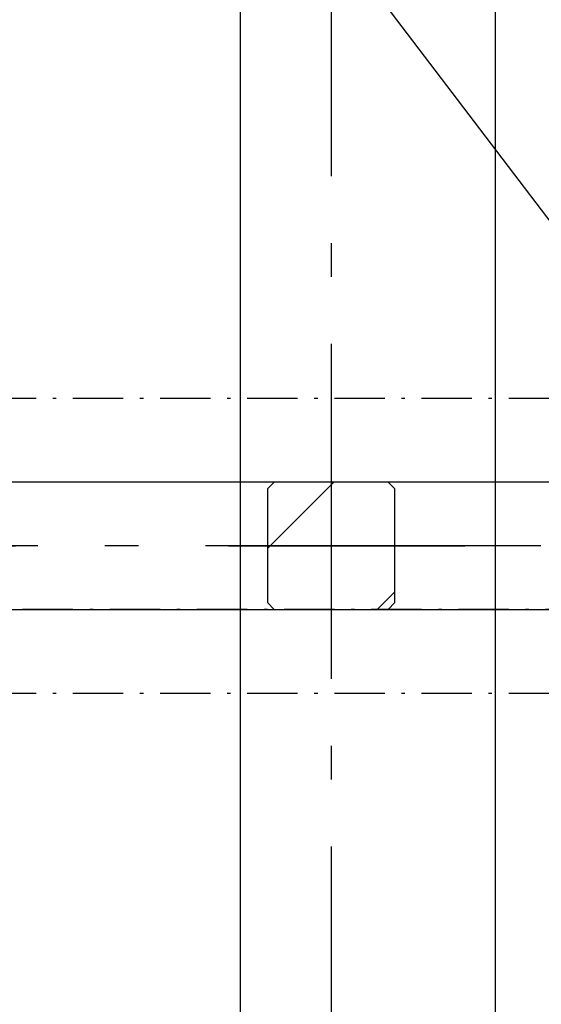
# Model space of a CAD drawing. Header units: millimetres. Extents: x -117798 to 93698, y -182207 to 252400.
# Tile 85 of 222: x -65538 to -64760, y -32501 to -31032. Entities that reach past the tile are written whole.
import ezdxf
from ezdxf.enums import TextEntityAlignment as Align

# ---------------------------------------------------------------- set-up
doc = ezdxf.new("R2010")
doc.units = ezdxf.units.MM
doc.header["$LTSCALE"] = 0.5
doc.header["$MEASUREMENT"] = 0
for name, pattern in [('Akselinje', [1500, 1000, -200, 100, -200]), ('Over snittplan', [260, 150, -50, 10, -50]), ('PLINE', [0]), ('Prikk & stiplet', [1340.555525, 705.555534, -352.777767, 0, -282.222223])]:
    doc.linetypes.add(name, pattern=pattern)
for name, color, linetype in [('222- Søyler', 7, 'Continuous'), ('222- Søyler  (Skravur)', 7, 'Continuous'), ('223- Bjelker', 7, 'Continuous'), ('223- Bjelker(Nye konstruksjoner)', 7, 'Continuous'), ('25-- Dekker(Nye konstruksjoner)', 7, 'Continuous'), ('256- Faste himlinger og overflatebehandling(Nye konstruksjoner)', 7, 'Continuous'), ('261- Primærkonstruksjon (tak)', 7, 'Continuous'), ('82-- Modullinjer', 7, 'Continuous')]:
    doc.layers.add(name, color=color, linetype=linetype)
doc.styles.add('GENERATED_STYLE_4', font='arial.ttf')

# ---------------------------------------------------------------- blocks, each defined once
blk = doc.blocks.new('Standard grid marker[201]', base_point=(20939.5, -31816.9))
at = {"layer": '82-- Modullinjer', "linetype": 'Akselinje'}
blk.add_line((20739.5, -31816.9), (-81321.3, -31816.9), dxfattribs=at)
at = {"layer": '82-- Modullinjer', "style": 'GENERATED_STYLE_4'}
for tag, p in [('AC_MarkerText_1_0', (21062, -31856.9)), ('AC_MarkerText_1_1', (-81898.8, -31856.9))]:
    blk.add_attdef(tag, text='', height=175, rotation=90, dxfattribs=at).set_placement(p, align=Align.TOP_CENTER)
blk = doc.blocks.new('Standard grid marker[212]', base_point=(-65073.2, 26434.4))
at = {"layer": '82-- Modullinjer', "linetype": 'Akselinje'}
blk.add_line((-65073.2, 26234.4), (-65073.2, -50374.4), dxfattribs=at)
at = {"layer": '82-- Modullinjer', "style": 'GENERATED_STYLE_4'}
for tag, p in [('AC_MarkerText_1_0', (-65200.7, 26644.4)), ('AC_MarkerText_1_1', (-65200.7, -50864.4))]:
    blk.add_attdef(tag, text='', height=175, rotation=90, dxfattribs=at).set_placement(p, align=Align.TOP_CENTER)

msp = doc.modelspace()

# ---------------------------------------------------------------- hatches: boundary and pattern name
at = {"layer": '222- Søyler  (Skravur)', "linetype": 'Continuous'}
h = msp.add_hatch(dxfattribs=at)
h.set_pattern_fill('Skrålinjer_3', color=256, style=0, pattern_type=2)
h.set_pattern_definition([(45, (0, 0), (-127.2792, 127.2792), [])])
h.paths.add_polyline_path([(-64978.2, -31901.9), (-64978.2, -31731.9), (-64988.2, -31721.9), (-65158.2, -31721.9), (-65168.2, -31731.9), (-65168.2, -31901.9), (-65158.2, -31911.9), (-64988.2, -31911.9)])

# ---------------------------------------------------------------- linework, layer by layer
at = {"layer": '222- Søyler', "linetype": 'PLINE', "flags": 128}
msp.add_lwpolyline([(-64978.2, -31901.9), (-64978.2, -31731.9), (-64988.2, -31721.9), (-65158.2, -31721.9), (-65168.2, -31731.9), (-65168.2, -31901.9), (-65158.2, -31911.9), (-64988.2, -31911.9)], close=True, dxfattribs=at)
at = {"layer": '223- Bjelker', "linetype": 'Over snittplan'}
for p, q in [((-64288.2, -31721.9), (-77768.2, -31721.9)), ((-64288.2, -31911.9), (-77768.2, -31911.9))]:
    msp.add_line(p, q, dxfattribs=at)
at = {"layer": '223- Bjelker(Nye konstruksjoner)', "linetype": 'Over snittplan'}
for p, q in [((-68578.2, -31596.9), (-64388.2, -31596.9)), ((-68578.2, -32036.9), (-64388.2, -32036.9))]:
    msp.add_line(p, q, dxfattribs=at)
at = {"layer": '223- Bjelker(Nye konstruksjoner)', "linetype": 'Prikk & stiplet'}
msp.add_line((-68578.2, -31816.9), (-64388.2, -31816.9), dxfattribs=at)
at = {"layer": '25-- Dekker(Nye konstruksjoner)', "linetype": 'PLINE', "flags": 128}
msp.add_lwpolyline([(-65208.2, -38911.9), (-65208.2, -28321.9)], dxfattribs=at)
at = {"layer": '256- Faste himlinger og overflatebehandling(Nye konstruksjoner)', "linetype": 'PLINE'}
msp.add_line((-64450.7, -31721.9), (-67025.4, -28334.4), dxfattribs=at)
at = {"layer": '256- Faste himlinger og overflatebehandling(Nye konstruksjoner)', "linetype": 'PLINE', "flags": 128}
for points in [[(-64388.2, -31721.9), (-68538.2, -31721.9)], [(-68538.2, -31911.9), (-64388.2, -31911.9)]]:
    msp.add_lwpolyline(points, dxfattribs=at)
at = {"layer": '261- Primærkonstruksjon (tak)', "linetype": 'PLINE', "flags": 128}
msp.add_lwpolyline([(-64828.2, -39016.9), (-64828.2, -28216.9)], dxfattribs=at)

# ---------------------------------------------------------------- block references
at = {"layer": '82-- Modullinjer', "linetype": 'PLINE'}
for name, p in [('Standard grid marker[212]', (-65073.2, 26434.4)), ('Standard grid marker[201]', (20939.5, -31816.9))]:
    msp.add_blockref(name, p, dxfattribs=at)

doc.saveas('drawing.dxf')
